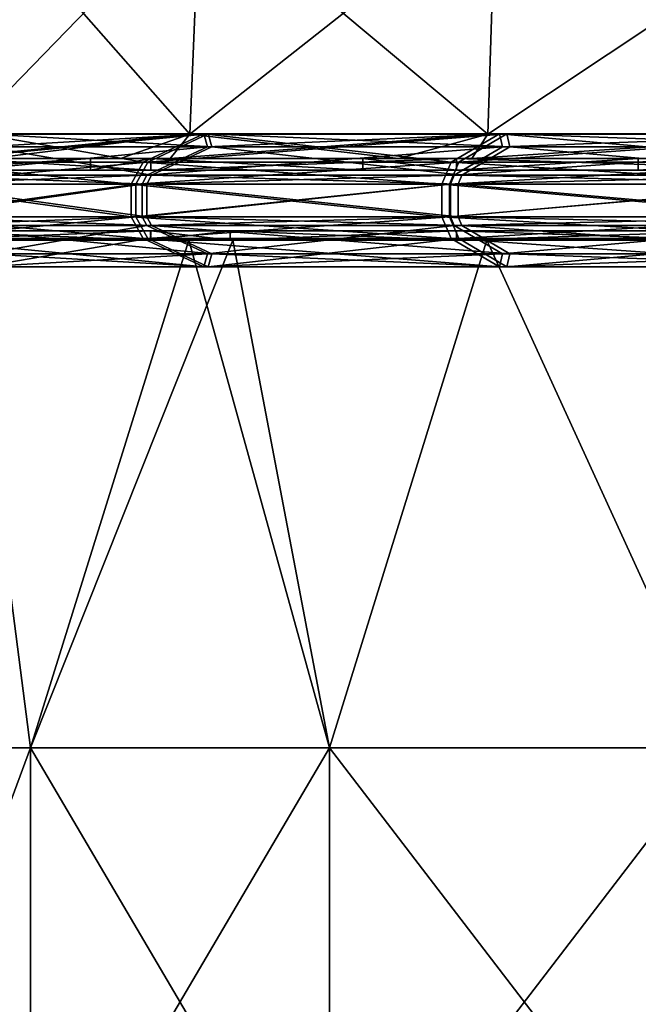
# Model space of a CAD drawing. Extents: x -226 to 210, y 0 to 1475.
# Tile 53 of 102: x -176 to -110, y 937 to 1043. Entities that reach past the tile are written whole.
import ezdxf

# ---------------------------------------------------------------- set-up
doc = ezdxf.new("R2010")
doc.units = 0
doc.header["$LTSCALE"] = 60.382224
for name, color, linetype in [('107', 7, 'CONTINUOUS'), ('108', 7, 'CONTINUOUS'), ('109', 7, 'CONTINUOUS'), ('110', 7, 'CONTINUOUS'), ('111', 7, 'CONTINUOUS'), ('112', 7, 'CONTINUOUS'), ('853', 7, 'CONTINUOUS'), ('854', 7, 'CONTINUOUS'), ('855', 7, 'CONTINUOUS'), ('856', 7, 'CONTINUOUS'), ('857', 7, 'CONTINUOUS'), ('858', 7, 'CONTINUOUS'), ('859', 7, 'CONTINUOUS'), ('860', 7, 'CONTINUOUS'), ('895', 7, 'CONTINUOUS'), ('897', 7, 'CONTINUOUS'), ('898', 7, 'CONTINUOUS'), ('899', 7, 'CONTINUOUS'), ('900', 7, 'CONTINUOUS'), ('902', 7, 'CONTINUOUS'), ('903', 7, 'CONTINUOUS'), ('904', 7, 'CONTINUOUS'), ('905', 7, 'CONTINUOUS'), ('906', 7, 'CONTINUOUS'), ('907', 7, 'CONTINUOUS'), ('908', 7, 'CONTINUOUS')]:
    doc.layers.add(name, color=color, linetype=linetype)

msp = doc.modelspace()

# ---------------------------------------------------------------- linework, layer by layer
at = {"layer": '107', "color": 7, "linetype": 'CONTINUOUS'}
for points in [[(-174.72, 964.54, 100.88), (-181.77, 1019, 87.55), (-194.88, 964.54, 52.22), (-174.72, 964.54, 100.88)], [(-157.73, 1019, 125.8), (-181.77, 1019, 87.55), (-174.72, 964.54, 100.88), (-157.73, 1019, 125.8)], [(-142.66, 964.54, 142.66), (-157.73, 1019, 125.8), (-174.72, 964.54, 100.88), (-142.66, 964.54, 142.66)], [(-153.04, 1019, 131.46), (-157.73, 1019, 125.8), (-142.66, 964.54, 142.66), (-153.04, 1019, 131.46)], [(-125.78, 1019, 157.74), (-153.04, 1019, 131.46), (-142.66, 964.54, 142.66), (-125.78, 1019, 157.74)], [(-100.88, 964.54, 174.72), (-125.78, 1019, 157.74), (-142.66, 964.54, 142.66), (-100.88, 964.54, 174.72)], [(-98.55, 1019, 176.04), (-125.78, 1019, 157.74), (-100.88, 964.54, 174.72), (-98.55, 1019, 176.04)], [(-174.72, 964.54, 100.88), (-194.88, 964.54, 52.22), (-174.72, 910.03, 100.88), (-174.72, 964.54, 100.88)], [(-174.72, 910.03, 100.88), (-194.88, 964.54, 52.22), (-194.88, 910.03, 52.22), (-174.72, 910.03, 100.88)], [(-142.66, 964.54, 142.66), (-174.72, 964.54, 100.88), (-142.66, 910.03, 142.66), (-142.66, 964.54, 142.66)], [(-142.66, 910.03, 142.66), (-174.72, 964.54, 100.88), (-174.72, 910.03, 100.88), (-142.66, 910.03, 142.66)], [(-100.88, 964.54, 174.72), (-142.66, 964.54, 142.66), (-100.88, 910.03, 174.72), (-100.88, 964.54, 174.72)], [(-100.88, 910.03, 174.72), (-142.66, 964.54, 142.66), (-142.66, 910.03, 142.66), (-100.88, 910.03, 174.72)]]:
    msp.add_3dface(points, dxfattribs=at)
at = {"layer": '108', "color": 7, "linetype": 'CONTINUOUS'}
for points in [[(-174.72, 964.54, -100.88), (-194.88, 964.54, -52.22), (-181.77, 1019, -87.54), (-174.72, 964.54, -100.88)], [(-157.73, 1019, -125.79), (-174.72, 964.54, -100.88), (-181.77, 1019, -87.54), (-157.73, 1019, -125.79)], [(-142.66, 964.54, -142.66), (-174.72, 964.54, -100.88), (-153.04, 1019, -131.46), (-142.66, 964.54, -142.66)], [(-153.04, 1019, -131.46), (-174.72, 964.54, -100.88), (-157.73, 1019, -125.79), (-153.04, 1019, -131.46)], [(-125.79, 1019, -157.74), (-142.66, 964.54, -142.66), (-153.04, 1019, -131.46), (-125.79, 1019, -157.74)], [(-100.88, 964.54, -174.72), (-142.66, 964.54, -142.66), (-125.79, 1019, -157.74), (-100.88, 964.54, -174.72)], [(-98.55, 1019, -176.04), (-100.88, 964.54, -174.72), (-125.79, 1019, -157.74), (-98.55, 1019, -176.04)], [(-194.88, 964.54, -52.22), (-174.72, 964.54, -100.88), (-194.88, 910.03, -52.22), (-194.88, 964.54, -52.22)], [(-194.88, 910.03, -52.22), (-174.72, 964.54, -100.88), (-174.72, 910.03, -100.88), (-194.88, 910.03, -52.22)], [(-174.72, 964.54, -100.88), (-142.66, 964.54, -142.66), (-174.72, 910.03, -100.88), (-174.72, 964.54, -100.88)], [(-174.72, 910.03, -100.88), (-142.66, 964.54, -142.66), (-142.66, 910.03, -142.66), (-174.72, 910.03, -100.88)], [(-142.66, 964.54, -142.66), (-100.88, 964.54, -174.72), (-142.66, 910.03, -142.66), (-142.66, 964.54, -142.66)], [(-142.66, 910.03, -142.66), (-100.88, 964.54, -174.72), (-100.88, 910.03, -174.72), (-142.66, 910.03, -142.66)]]:
    msp.add_3dface(points, dxfattribs=at)
at = {"layer": '109', "color": 7, "linetype": 'CONTINUOUS'}
for points in [[(-181.77, 1019, 87.55), (-157.73, 1019, 125.8), (-186.5, 1019, 89.82), (-181.77, 1019, 87.55)], [(-186.5, 1019, 89.82), (-157.73, 1019, 125.8), (-161.84, 1019, 129.07), (-186.5, 1019, 89.82)], [(-157.73, 1019, -125.79), (-181.77, 1019, -87.54), (-186.5, 1019, -89.82), (-157.73, 1019, -125.79)], [(-161.83, 1019, -129.07), (-157.73, 1019, -125.79), (-186.5, 1019, -89.82), (-161.83, 1019, -129.07)], [(-157.73, 1019, 125.8), (-153.04, 1019, 131.46), (-161.84, 1019, 129.07), (-157.73, 1019, 125.8)], [(-161.84, 1019, 129.07), (-153.04, 1019, 131.46), (-153.3, 1019, 139.1), (-161.84, 1019, 129.07)], [(-153.04, 1019, -131.46), (-157.73, 1019, -125.79), (-161.83, 1019, -129.07), (-153.04, 1019, -131.46)], [(-153.3, 1019, -139.1), (-153.04, 1019, -131.46), (-161.83, 1019, -129.07), (-153.3, 1019, -139.1)], [(-153.04, 1019, 131.46), (-125.78, 1019, 157.74), (-153.3, 1019, 139.1), (-153.04, 1019, 131.46)], [(-153.3, 1019, 139.1), (-125.78, 1019, 157.74), (-129.06, 1019, 161.84), (-153.3, 1019, 139.1)], [(-125.79, 1019, -157.74), (-153.04, 1019, -131.46), (-153.3, 1019, -139.1), (-125.79, 1019, -157.74)], [(-125.79, 1019, -157.74), (-153.3, 1019, -139.1), (-129.05, 1019, -161.85), (-125.79, 1019, -157.74)], [(-125.78, 1019, 157.74), (-98.55, 1019, 176.04), (-129.06, 1019, 161.84), (-125.78, 1019, 157.74)], [(-129.06, 1019, 161.84), (-98.55, 1019, 176.04), (-100.22, 1019, 181.12), (-129.06, 1019, 161.84)], [(-98.55, 1019, -176.04), (-125.79, 1019, -157.74), (-129.05, 1019, -161.85), (-98.55, 1019, -176.04)], [(-100.21, 1019, -181.13), (-98.55, 1019, -176.04), (-129.05, 1019, -161.85), (-100.21, 1019, -181.13)]]:
    msp.add_3dface(points, dxfattribs=at)
at = {"layer": '110', "color": 7, "linetype": 'CONTINUOUS'}
for points in [[(-186.5, 1019, 89.82), (-161.84, 1019, 129.07), (-186.5, 1020, 89.82), (-186.5, 1019, 89.82)], [(-186.5, 1020, 89.82), (-161.84, 1019, 129.07), (-161.83, 1020, 129.07), (-186.5, 1020, 89.82)], [(-161.84, 1019, 129.07), (-153.3, 1019, 139.1), (-161.83, 1020, 129.07), (-161.84, 1019, 129.07)], [(-161.83, 1020, 129.07), (-153.3, 1019, 139.1), (-153.3, 1020, 139.1), (-161.83, 1020, 129.07)], [(-153.3, 1019, 139.1), (-129.06, 1019, 161.84), (-153.3, 1020, 139.1), (-153.3, 1019, 139.1)], [(-153.3, 1020, 139.1), (-129.06, 1019, 161.84), (-129.05, 1020, 161.85), (-153.3, 1020, 139.1)], [(-129.06, 1019, 161.84), (-100.22, 1019, 181.12), (-129.05, 1020, 161.85), (-129.06, 1019, 161.84)], [(-129.05, 1020, 161.85), (-100.22, 1019, 181.12), (-98.47, 1020, 182.08), (-129.05, 1020, 161.85)]]:
    msp.add_3dface(points, dxfattribs=at)
at = {"layer": '111', "color": 7, "linetype": 'CONTINUOUS'}
for points in [[(-161.83, 1019, -129.07), (-186.5, 1019, -89.82), (-161.84, 1020, -129.07), (-161.83, 1019, -129.07)], [(-161.84, 1020, -129.07), (-186.5, 1019, -89.82), (-186.5, 1020, -89.82), (-161.84, 1020, -129.07)], [(-153.3, 1020, -139.1), (-161.83, 1019, -129.07), (-161.84, 1020, -129.07), (-153.3, 1020, -139.1)], [(-153.3, 1019, -139.1), (-161.83, 1019, -129.07), (-153.3, 1020, -139.1), (-153.3, 1019, -139.1)], [(-129.05, 1019, -161.85), (-153.3, 1019, -139.1), (-129.06, 1020, -161.84), (-129.05, 1019, -161.85)], [(-129.06, 1020, -161.84), (-153.3, 1019, -139.1), (-153.3, 1020, -139.1), (-129.06, 1020, -161.84)], [(-98.47, 1020, -182.08), (-129.05, 1019, -161.85), (-129.06, 1020, -161.84), (-98.47, 1020, -182.08)], [(-100.21, 1019, -181.13), (-129.05, 1019, -161.85), (-98.47, 1020, -182.08), (-100.21, 1019, -181.13)]]:
    msp.add_3dface(points, dxfattribs=at)
at = {"layer": '112', "color": 7, "linetype": 'CONTINUOUS'}
for points in [[(-207, 1020), (-201.81, 1020, 46.07), (-152.54, 1020, 0), (-207, 1020)], [(-201.81, 1020, -46.06), (-207, 1020), (-152.54, 1020, -46.12), (-201.81, 1020, -46.06)], [(-207, 1020), (-152.54, 1020, 0), (-152.54, 1020, -46.12), (-207, 1020)], [(-201.81, 1020, 46.07), (-186.5, 1020, 89.82), (-152.54, 1020, 46.12), (-201.81, 1020, 46.07)], [(-201.81, 1020, 46.07), (-152.54, 1020, 46.12), (-152.54, 1020, 0), (-201.81, 1020, 46.07)], [(-186.5, 1020, -89.82), (-201.81, 1020, -46.06), (-152.54, 1020, -46.12), (-186.5, 1020, -89.82)], [(-186.5, 1020, 89.82), (-161.83, 1020, 129.07), (-152.54, 1020, 92.24), (-186.5, 1020, 89.82)], [(-186.5, 1020, 89.82), (-152.54, 1020, 92.24), (-152.54, 1020, 46.12), (-186.5, 1020, 89.82)], [(-161.84, 1020, -129.07), (-186.5, 1020, -89.82), (-152.54, 1020, -92.24), (-161.84, 1020, -129.07)], [(-186.5, 1020, -89.82), (-152.54, 1020, -46.12), (-152.54, 1020, -92.24), (-186.5, 1020, -89.82)], [(-153.3, 1020, -139.1), (-161.84, 1020, -129.07), (-152.54, 1020, -92.24), (-153.3, 1020, -139.1)], [(-161.83, 1020, 129.07), (-153.3, 1020, 139.1), (-152.54, 1020, 92.24), (-161.83, 1020, 129.07)], [(-153.3, 1020, 139.1), (-129.05, 1020, 161.85), (-98.03, 1020, 129.53), (-153.3, 1020, 139.1)], [(-153.3, 1020, 139.1), (-98.03, 1020, 129.53), (-152.54, 1020, 92.24), (-153.3, 1020, 139.1)], [(-98.47, 1020, -182.08), (-129.06, 1020, -161.84), (-153.3, 1020, -139.1), (-98.47, 1020, -182.08)], [(-98.47, 1020, -182.08), (-153.3, 1020, -139.1), (-98.03, 1020, -129.53), (-98.47, 1020, -182.08)], [(-98.03, 1020, -129.53), (-153.3, 1020, -139.1), (-152.54, 1020, -92.24), (-98.03, 1020, -129.53)], [(-98.03, 1020, 129.53), (-98.03, 1020, 77.72), (-152.54, 1020, 92.24), (-98.03, 1020, 129.53)], [(-98.03, 1020, 77.72), (-98.03, 1020, 25.91), (-152.54, 1020, 46.12), (-98.03, 1020, 77.72)], [(-152.54, 1020, 92.24), (-98.03, 1020, 77.72), (-152.54, 1020, 46.12), (-152.54, 1020, 92.24)], [(-98.03, 1020, 25.91), (-98.03, 1020, -25.91), (-152.54, 1020, 0), (-98.03, 1020, 25.91)], [(-152.54, 1020, 46.12), (-98.03, 1020, 25.91), (-152.54, 1020, 0), (-152.54, 1020, 46.12)], [(-98.03, 1020, -25.91), (-98.03, 1020, -77.72), (-152.54, 1020, -46.12), (-98.03, 1020, -25.91)], [(-152.54, 1020, 0), (-98.03, 1020, -25.91), (-152.54, 1020, -46.12), (-152.54, 1020, 0)], [(-98.03, 1020, -77.72), (-98.03, 1020, -129.53), (-152.54, 1020, -92.24), (-98.03, 1020, -77.72)], [(-152.54, 1020, -46.12), (-98.03, 1020, -77.72), (-152.54, 1020, -92.24), (-152.54, 1020, -46.12)], [(-129.05, 1020, 161.85), (-98.47, 1020, 182.08), (-98.03, 1020, 129.53), (-129.05, 1020, 161.85)]]:
    msp.add_3dface(points, dxfattribs=at)
at = {"layer": '853', "color": 7, "linetype": 'CONTINUOUS'}
for points in [[(-206.69, 1026.5, -11.38), (-153.37, 1026.5, -11), (-202.13, 1026.5, 44.65), (-206.69, 1026.5, -11.38)], [(-153.37, 1026.5, -11), (-206.69, 1026.5, -11.38), (-196.01, 1026.5, -66.56), (-153.37, 1026.5, -11)], [(-202.13, 1026.5, 44.65), (-153.37, 1026.5, -11), (-147.8, 1026.5, 43.52), (-202.13, 1026.5, 44.65)], [(-202.13, 1026.5, 44.65), (-147.8, 1026.5, 43.52), (-186.5, 1026.5, 89.82), (-202.13, 1026.5, 44.65)], [(-144.03, 1026.5, -65.51), (-153.37, 1026.5, -11), (-196.01, 1026.5, -66.56), (-144.03, 1026.5, -65.51)], [(-144.03, 1026.5, -65.51), (-196.01, 1026.5, -66.56), (-168.29, 1026.5, -120.53), (-144.03, 1026.5, -65.51)], [(-168.29, 1026.5, -120.53), (-196.01, 1026.5, -66.56), (-186.5, 1026.5, -89.82), (-168.29, 1026.5, -120.53)], [(-186.5, 1026.5, 89.82), (-147.8, 1026.5, 43.52), (-182.08, 1026.5, 98.47), (-186.5, 1026.5, 89.82)], [(-182.08, 1026.5, 98.47), (-147.8, 1026.5, 43.52), (-129.53, 1026.5, 98.03), (-182.08, 1026.5, 98.47)], [(-182.08, 1026.5, 98.47), (-129.53, 1026.5, 98.03), (-161.83, 1026.5, 129.07), (-182.08, 1026.5, 98.47)], [(-119.65, 1026.5, -120.02), (-144.03, 1026.5, -65.51), (-168.29, 1026.5, -120.53), (-119.65, 1026.5, -120.02)], [(-119.65, 1026.5, -120.02), (-168.29, 1026.5, -120.53), (-129.05, 1026.5, -161.85), (-119.65, 1026.5, -120.02)], [(-129.05, 1026.5, -161.85), (-168.29, 1026.5, -120.53), (-161.83, 1026.5, -129.08), (-129.05, 1026.5, -161.85)], [(-161.83, 1026.5, 129.07), (-129.53, 1026.5, 98.03), (-139.1, 1026.5, 153.3), (-161.83, 1026.5, 129.07)], [(-153.37, 1026.5, -11), (-102.24, 1026.5, -11), (-147.8, 1026.5, 43.52), (-153.37, 1026.5, -11)], [(-102.24, 1026.5, -11), (-153.37, 1026.5, -11), (-144.03, 1026.5, -65.51), (-102.24, 1026.5, -11)], [(-147.8, 1026.5, 43.52), (-102.24, 1026.5, -11), (-98.53, 1026.5, 43.52), (-147.8, 1026.5, 43.52)], [(-147.8, 1026.5, 43.52), (-98.53, 1026.5, 43.52), (-129.53, 1026.5, 98.03), (-147.8, 1026.5, 43.52)], [(-96.02, 1026.5, -65.51), (-102.24, 1026.5, -11), (-144.03, 1026.5, -65.51), (-96.02, 1026.5, -65.51)], [(-96.02, 1026.5, -65.51), (-144.03, 1026.5, -65.51), (-119.65, 1026.5, -120.02), (-96.02, 1026.5, -65.51)], [(-139.1, 1026.5, 153.3), (-129.53, 1026.5, 98.03), (-92.24, 1026.5, 152.54), (-139.1, 1026.5, 153.3)], [(-139.1, 1026.5, 153.3), (-92.24, 1026.5, 152.54), (-129.05, 1026.5, 161.85), (-139.1, 1026.5, 153.3)], [(-129.53, 1026.5, 98.03), (-98.53, 1026.5, 43.52), (-77.72, 1026.5, 98.03), (-129.53, 1026.5, 98.03)], [(-129.53, 1026.5, 98.03), (-77.72, 1026.5, 98.03), (-92.24, 1026.5, 152.54), (-129.53, 1026.5, 98.03)], [(-109.55, 1026.5, -175.64), (-119.65, 1026.5, -120.02), (-129.05, 1026.5, -161.85), (-109.55, 1026.5, -175.64)], [(-129.05, 1026.5, 161.85), (-92.24, 1026.5, 152.54), (-89.81, 1026.5, 186.5), (-129.05, 1026.5, 161.85)], [(-71.79, 1026.5, -120.02), (-96.02, 1026.5, -65.51), (-119.65, 1026.5, -120.02), (-71.79, 1026.5, -120.02)], [(-71.79, 1026.5, -120.02), (-119.65, 1026.5, -120.02), (-109.55, 1026.5, -175.64), (-71.79, 1026.5, -120.02)]]:
    msp.add_3dface(points, dxfattribs=at)
at = {"layer": '854', "color": 7, "linetype": 'CONTINUOUS'}
for points in [[(-168.29, 1026.5, -120.53), (-186.5, 1026.5, -89.82), (-168.29, 1027.75, -120.53), (-168.29, 1026.5, -120.53)], [(-168.29, 1027.75, -120.53), (-186.5, 1026.5, -89.82), (-186.5, 1027.75, -89.82), (-168.29, 1027.75, -120.53)], [(-161.83, 1026.5, -129.08), (-168.29, 1026.5, -120.53), (-161.83, 1027.75, -129.07), (-161.83, 1026.5, -129.08)], [(-161.83, 1027.75, -129.07), (-168.29, 1026.5, -120.53), (-168.29, 1027.75, -120.53), (-161.83, 1027.75, -129.07)], [(-129.05, 1026.5, -161.85), (-161.83, 1026.5, -129.08), (-129.05, 1027.75, -161.85), (-129.05, 1026.5, -161.85)], [(-129.05, 1027.75, -161.85), (-161.83, 1026.5, -129.08), (-161.83, 1027.75, -129.07), (-129.05, 1027.75, -161.85)], [(-109.55, 1026.5, -175.64), (-129.05, 1026.5, -161.85), (-109.55, 1027.75, -175.64), (-109.55, 1026.5, -175.64)], [(-109.55, 1027.75, -175.64), (-129.05, 1026.5, -161.85), (-129.05, 1027.75, -161.85), (-109.55, 1027.75, -175.64)], [(-89.81, 1027.75, -186.5), (-109.55, 1026.5, -175.64), (-109.55, 1027.75, -175.64), (-89.81, 1027.75, -186.5)]]:
    msp.add_3dface(points, dxfattribs=at)
at = {"layer": '855', "color": 7, "linetype": 'CONTINUOUS'}
for points in [[(-182.08, 1026.5, 98.47), (-161.83, 1026.5, 129.07), (-182.08, 1027.75, 98.47), (-182.08, 1026.5, 98.47)], [(-182.08, 1027.75, 98.47), (-161.83, 1026.5, 129.07), (-161.83, 1027.75, 129.08), (-182.08, 1027.75, 98.47)], [(-161.83, 1026.5, 129.07), (-139.1, 1026.5, 153.3), (-161.83, 1027.75, 129.08), (-161.83, 1026.5, 129.07)], [(-161.83, 1027.75, 129.08), (-139.1, 1026.5, 153.3), (-139.1, 1027.75, 153.3), (-161.83, 1027.75, 129.08)], [(-139.1, 1026.5, 153.3), (-129.05, 1026.5, 161.85), (-139.1, 1027.75, 153.3), (-139.1, 1026.5, 153.3)], [(-139.1, 1027.75, 153.3), (-129.05, 1026.5, 161.85), (-129.05, 1027.75, 161.85), (-139.1, 1027.75, 153.3)], [(-129.05, 1026.5, 161.85), (-89.81, 1026.5, 186.5), (-129.05, 1027.75, 161.85), (-129.05, 1026.5, 161.85)], [(-129.05, 1027.75, 161.85), (-89.81, 1026.5, 186.5), (-89.8, 1027.75, 186.51), (-129.05, 1027.75, 161.85)]]:
    msp.add_3dface(points, dxfattribs=at)
at = {"layer": '856', "color": 7, "linetype": 'CONTINUOUS'}
for points in [[(-168.29, 1027.75, -120.53), (-186.5, 1027.75, -89.82), (-184.11, 1027.75, -88.67), (-168.29, 1027.75, -120.53)], [(-165.07, 1027.75, -120.46), (-168.29, 1027.75, -120.53), (-184.11, 1027.75, -88.67), (-165.07, 1027.75, -120.46)], [(-182.08, 1027.75, 98.47), (-161.83, 1027.75, 129.08), (-179.04, 1027.75, 98.51), (-182.08, 1027.75, 98.47)], [(-179.04, 1027.75, 98.51), (-161.83, 1027.75, 129.08), (-159.76, 1027.75, 127.42), (-179.04, 1027.75, 98.51)], [(-161.83, 1027.75, -129.07), (-168.29, 1027.75, -120.53), (-165.07, 1027.75, -120.46), (-161.83, 1027.75, -129.07)], [(-161.83, 1027.75, -129.07), (-165.07, 1027.75, -120.46), (-159.75, 1027.75, -127.42), (-161.83, 1027.75, -129.07)], [(-129.05, 1027.75, -161.85), (-161.83, 1027.75, -129.07), (-159.75, 1027.75, -127.42), (-129.05, 1027.75, -161.85)], [(-161.83, 1027.75, 129.08), (-139.1, 1027.75, 153.3), (-159.76, 1027.75, 127.42), (-161.83, 1027.75, 129.08)], [(-139.1, 1027.75, 153.3), (-135.25, 1027.75, 153.18), (-159.76, 1027.75, 127.42), (-139.1, 1027.75, 153.3)], [(-127.39, 1027.75, -159.78), (-129.05, 1027.75, -161.85), (-159.75, 1027.75, -127.42), (-127.39, 1027.75, -159.78)], [(-139.1, 1027.75, 153.3), (-129.05, 1027.75, 161.85), (-135.25, 1027.75, 153.18), (-139.1, 1027.75, 153.3)], [(-135.25, 1027.75, 153.18), (-129.05, 1027.75, 161.85), (-127.4, 1027.75, 159.77), (-135.25, 1027.75, 153.18)], [(-109.55, 1027.75, -175.64), (-129.05, 1027.75, -161.85), (-127.39, 1027.75, -159.78), (-109.55, 1027.75, -175.64)], [(-129.05, 1027.75, 161.85), (-89.8, 1027.75, 186.51), (-127.4, 1027.75, 159.77), (-129.05, 1027.75, 161.85)], [(-127.4, 1027.75, 159.77), (-89.8, 1027.75, 186.51), (-88.66, 1027.75, 184.11), (-127.4, 1027.75, 159.77)], [(-104.54, 1027.75, -175.58), (-109.55, 1027.75, -175.64), (-127.39, 1027.75, -159.78), (-104.54, 1027.75, -175.58)], [(-89.81, 1027.75, -186.5), (-109.55, 1027.75, -175.64), (-104.54, 1027.75, -175.58), (-89.81, 1027.75, -186.5)]]:
    msp.add_3dface(points, dxfattribs=at)
at = {"layer": '857', "color": 7, "linetype": 'CONTINUOUS'}
for points in [[(-165.07, 1027.75, -120.46), (-184.11, 1027.75, -88.67), (-157.62, 1030.36, -125.7), (-165.07, 1027.75, -120.46)], [(-157.62, 1030.36, -125.7), (-184.11, 1027.75, -88.67), (-181.64, 1030.36, -87.47), (-157.62, 1030.36, -125.7)], [(-159.75, 1027.75, -127.42), (-165.07, 1027.75, -120.46), (-157.62, 1030.36, -125.7), (-159.75, 1027.75, -127.42)], [(-127.39, 1027.75, -159.78), (-159.75, 1027.75, -127.42), (-125.7, 1030.36, -157.62), (-127.39, 1027.75, -159.78)], [(-125.7, 1030.36, -157.62), (-159.75, 1027.75, -127.42), (-157.62, 1030.36, -125.7), (-125.7, 1030.36, -157.62)], [(-104.54, 1027.75, -175.58), (-127.39, 1027.75, -159.78), (-87.47, 1030.36, -181.64), (-104.54, 1027.75, -175.58)], [(-87.47, 1030.36, -181.64), (-127.39, 1027.75, -159.78), (-125.7, 1030.36, -157.62), (-87.47, 1030.36, -181.64)]]:
    msp.add_3dface(points, dxfattribs=at)
at = {"layer": '858', "color": 7, "linetype": 'CONTINUOUS'}
for points in [[(-181.64, 1030.36, 87.47), (-179.04, 1027.75, 98.51), (-157.62, 1030.36, 125.7), (-181.64, 1030.36, 87.47)], [(-179.04, 1027.75, 98.51), (-159.76, 1027.75, 127.42), (-157.62, 1030.36, 125.7), (-179.04, 1027.75, 98.51)], [(-159.76, 1027.75, 127.42), (-135.25, 1027.75, 153.18), (-157.62, 1030.36, 125.7), (-159.76, 1027.75, 127.42)], [(-157.62, 1030.36, 125.7), (-135.25, 1027.75, 153.18), (-125.7, 1030.36, 157.62), (-157.62, 1030.36, 125.7)], [(-135.25, 1027.75, 153.18), (-127.4, 1027.75, 159.77), (-125.7, 1030.36, 157.62), (-135.25, 1027.75, 153.18)], [(-127.4, 1027.75, 159.77), (-88.66, 1027.75, 184.11), (-87.47, 1030.36, 181.64), (-127.4, 1027.75, 159.77)], [(-125.7, 1030.36, 157.62), (-127.4, 1027.75, 159.77), (-87.47, 1030.36, 181.64), (-125.7, 1030.36, 157.62)]]:
    msp.add_3dface(points, dxfattribs=at)
at = {"layer": '859', "color": 7, "linetype": 'CONTINUOUS'}
for points in [[(-181.64, 1030.36, 87.47), (-157.62, 1030.36, 125.7), (-180.42, 1056.18, 86.88), (-181.64, 1030.36, 87.47)], [(-180.42, 1056.18, 86.88), (-157.62, 1030.36, 125.7), (-156.56, 1056.18, 124.85), (-180.42, 1056.18, 86.88)], [(-157.62, 1030.36, 125.7), (-125.7, 1030.36, 157.62), (-156.56, 1056.18, 124.85), (-157.62, 1030.36, 125.7)], [(-156.56, 1056.18, 124.85), (-125.7, 1030.36, 157.62), (-124.85, 1056.18, 156.56), (-156.56, 1056.18, 124.85)], [(-125.7, 1030.36, 157.62), (-87.47, 1030.36, 181.64), (-124.85, 1056.18, 156.56), (-125.7, 1030.36, 157.62)], [(-124.85, 1056.18, 156.56), (-87.47, 1030.36, 181.64), (-86.88, 1056.18, 180.42), (-124.85, 1056.18, 156.56)]]:
    msp.add_3dface(points, dxfattribs=at)
at = {"layer": '860', "color": 7, "linetype": 'CONTINUOUS'}
for points in [[(-157.62, 1030.36, -125.7), (-181.64, 1030.36, -87.47), (-156.56, 1056.18, -124.85), (-157.62, 1030.36, -125.7)], [(-156.56, 1056.18, -124.85), (-181.64, 1030.36, -87.47), (-180.42, 1056.18, -86.88), (-156.56, 1056.18, -124.85)], [(-125.7, 1030.36, -157.62), (-157.62, 1030.36, -125.7), (-124.85, 1056.18, -156.56), (-125.7, 1030.36, -157.62)], [(-124.85, 1056.18, -156.56), (-157.62, 1030.36, -125.7), (-156.56, 1056.18, -124.85), (-124.85, 1056.18, -156.56)], [(-87.47, 1030.36, -181.64), (-125.7, 1030.36, -157.62), (-86.88, 1056.18, -180.42), (-87.47, 1030.36, -181.64)], [(-86.88, 1056.18, -180.42), (-125.7, 1030.36, -157.62), (-124.85, 1056.18, -156.56), (-86.88, 1056.18, -180.42)]]:
    msp.add_3dface(points, dxfattribs=at)
at = {"layer": '895', "linetype": 'CONTINUOUS'}
for points in [[(-179.65, 1028.98, 87.9), (-155.74, 1028.98, 125.48), (-187.14, 1025.94, 91.56), (-179.65, 1028.98, 87.9)], [(-187.14, 1025.94, 91.56), (-155.74, 1028.98, 125.48), (-162.24, 1025.94, 130.71), (-187.14, 1025.94, 91.56)], [(-161.75, 1025.94, -131.32), (-179.43, 1028.98, -88.35), (-186.91, 1025.94, -92.03), (-161.75, 1025.94, -131.32)], [(-155.27, 1028.98, -126.06), (-179.43, 1028.98, -88.35), (-161.75, 1025.94, -131.32), (-155.27, 1028.98, -126.06)], [(-155.74, 1028.98, 125.48), (-124.11, 1028.98, 156.83), (-162.24, 1025.94, 130.71), (-155.74, 1028.98, 125.48)], [(-162.24, 1025.94, 130.71), (-124.11, 1028.98, 156.83), (-129.29, 1025.94, 163.37), (-162.24, 1025.94, 130.71)], [(-128.47, 1025.94, -164.02), (-155.27, 1028.98, -126.06), (-161.75, 1025.94, -131.32), (-128.47, 1025.94, -164.02)], [(-123.33, 1028.98, -157.45), (-155.27, 1028.98, -126.06), (-128.47, 1025.94, -164.02), (-123.33, 1028.98, -157.45)], [(-124.11, 1028.98, 156.83), (-86.33, 1028.98, 180.41), (-129.29, 1025.94, 163.37), (-124.11, 1028.98, 156.83)], [(-129.29, 1025.94, 163.37), (-86.33, 1028.98, 180.41), (-89.93, 1025.94, 187.93), (-129.29, 1025.94, 163.37)], [(-88.75, 1025.94, -188.49), (-123.33, 1028.98, -157.45), (-128.47, 1025.94, -164.02), (-88.75, 1025.94, -188.49)], [(-85.2, 1028.98, -180.94), (-123.33, 1028.98, -157.45), (-88.75, 1025.94, -188.49), (-85.2, 1028.98, -180.94)]]:
    msp.add_3dface(points, dxfattribs=at)
at = {"layer": '897', "linetype": 'CONTINUOUS'}
for points in [[(-187.14, 1020.56, 91.56), (-162.24, 1020.56, 130.71), (-179.65, 1017.52, 87.9), (-187.14, 1020.56, 91.56)], [(-161.75, 1020.56, -131.32), (-186.91, 1020.56, -92.03), (-155.27, 1017.52, -126.06), (-161.75, 1020.56, -131.32)], [(-155.27, 1017.52, -126.06), (-186.91, 1020.56, -92.03), (-179.43, 1017.52, -88.35), (-155.27, 1017.52, -126.06)], [(-179.65, 1017.52, 87.9), (-162.24, 1020.56, 130.71), (-155.74, 1017.52, 125.48), (-179.65, 1017.52, 87.9)], [(-162.24, 1020.56, 130.71), (-129.29, 1020.56, 163.37), (-155.74, 1017.52, 125.48), (-162.24, 1020.56, 130.71)], [(-128.47, 1020.56, -164.02), (-161.75, 1020.56, -131.32), (-123.33, 1017.52, -157.45), (-128.47, 1020.56, -164.02)], [(-123.33, 1017.52, -157.45), (-161.75, 1020.56, -131.32), (-155.27, 1017.52, -126.06), (-123.33, 1017.52, -157.45)], [(-155.74, 1017.52, 125.48), (-129.29, 1020.56, 163.37), (-124.11, 1017.52, 156.83), (-155.74, 1017.52, 125.48)], [(-129.29, 1020.56, 163.37), (-89.93, 1020.56, 187.93), (-124.11, 1017.52, 156.83), (-129.29, 1020.56, 163.37)], [(-88.75, 1020.56, -188.49), (-128.47, 1020.56, -164.02), (-85.2, 1017.52, -180.94), (-88.75, 1020.56, -188.49)], [(-85.2, 1017.52, -180.94), (-128.47, 1020.56, -164.02), (-123.33, 1017.52, -157.45), (-85.2, 1017.52, -180.94)], [(-124.11, 1017.52, 156.83), (-89.93, 1020.56, 187.93), (-86.33, 1017.52, 180.41), (-124.11, 1017.52, 156.83)]]:
    msp.add_3dface(points, dxfattribs=at)
at = {"layer": '898', "linetype": 'CONTINUOUS'}
for points in [[(-162.75, 1021.5, 131.12), (-187.14, 1020.56, 91.56), (-187.73, 1021.5, 91.85), (-162.75, 1021.5, 131.12)], [(-186.91, 1020.56, -92.03), (-161.75, 1020.56, -131.32), (-187.5, 1021.5, -92.32), (-186.91, 1020.56, -92.03)], [(-187.5, 1021.5, -92.32), (-161.75, 1020.56, -131.32), (-162.26, 1021.5, -131.73), (-187.5, 1021.5, -92.32)], [(-162.24, 1020.56, 130.71), (-187.14, 1020.56, 91.56), (-162.75, 1021.5, 131.12), (-162.24, 1020.56, 130.71)], [(-129.7, 1021.5, 163.89), (-162.24, 1020.56, 130.71), (-162.75, 1021.5, 131.12), (-129.7, 1021.5, 163.89)], [(-161.75, 1020.56, -131.32), (-128.47, 1020.56, -164.02), (-162.26, 1021.5, -131.73), (-161.75, 1020.56, -131.32)], [(-162.26, 1021.5, -131.73), (-128.47, 1020.56, -164.02), (-128.88, 1021.5, -164.53), (-162.26, 1021.5, -131.73)], [(-129.29, 1020.56, 163.37), (-162.24, 1020.56, 130.71), (-129.7, 1021.5, 163.89), (-129.29, 1020.56, 163.37)], [(-90.21, 1021.5, 188.53), (-129.29, 1020.56, 163.37), (-129.7, 1021.5, 163.89), (-90.21, 1021.5, 188.53)], [(-89.93, 1020.56, 187.93), (-129.29, 1020.56, 163.37), (-90.21, 1021.5, 188.53), (-89.93, 1020.56, 187.93)], [(-128.47, 1020.56, -164.02), (-88.75, 1020.56, -188.49), (-128.88, 1021.5, -164.53), (-128.47, 1020.56, -164.02)], [(-128.88, 1021.5, -164.53), (-88.75, 1020.56, -188.49), (-89.04, 1021.5, -189.09), (-128.88, 1021.5, -164.53)]]:
    msp.add_3dface(points, dxfattribs=at)
at = {"layer": '899', "linetype": 'CONTINUOUS'}
for points in [[(-162.75, 1021.5, 131.12), (-187.73, 1021.5, 91.85), (-162.75, 1025, 131.12), (-162.75, 1021.5, 131.12)], [(-162.75, 1025, 131.12), (-187.73, 1021.5, 91.85), (-187.73, 1025, 91.85), (-162.75, 1025, 131.12)], [(-187.5, 1021.5, -92.32), (-162.26, 1021.5, -131.73), (-187.5, 1025, -92.32), (-187.5, 1021.5, -92.32)], [(-187.5, 1025, -92.32), (-162.26, 1021.5, -131.73), (-162.26, 1025, -131.73), (-187.5, 1025, -92.32)], [(-129.7, 1021.5, 163.89), (-162.75, 1021.5, 131.12), (-129.7, 1025, 163.89), (-129.7, 1021.5, 163.89)], [(-129.7, 1025, 163.89), (-162.75, 1021.5, 131.12), (-162.75, 1025, 131.12), (-129.7, 1025, 163.89)], [(-162.26, 1021.5, -131.73), (-128.88, 1021.5, -164.53), (-162.26, 1025, -131.73), (-162.26, 1021.5, -131.73)], [(-162.26, 1025, -131.73), (-128.88, 1021.5, -164.53), (-128.88, 1025, -164.53), (-162.26, 1025, -131.73)], [(-90.21, 1021.5, 188.53), (-129.7, 1021.5, 163.89), (-90.21, 1025, 188.53), (-90.21, 1021.5, 188.53)], [(-90.21, 1025, 188.53), (-129.7, 1021.5, 163.89), (-129.7, 1025, 163.89), (-90.21, 1025, 188.53)], [(-128.88, 1021.5, -164.53), (-89.04, 1021.5, -189.09), (-128.88, 1025, -164.53), (-128.88, 1021.5, -164.53)], [(-128.88, 1025, -164.53), (-89.04, 1021.5, -189.09), (-89.04, 1025, -189.09), (-128.88, 1025, -164.53)]]:
    msp.add_3dface(points, dxfattribs=at)
at = {"layer": '900', "linetype": 'CONTINUOUS'}
for points in [[(-187.14, 1025.94, 91.56), (-162.24, 1025.94, 130.71), (-187.73, 1025, 91.85), (-187.14, 1025.94, 91.56)], [(-162.24, 1025.94, 130.71), (-162.75, 1025, 131.12), (-187.73, 1025, 91.85), (-162.24, 1025.94, 130.71)], [(-186.91, 1025.94, -92.03), (-187.5, 1025, -92.32), (-162.26, 1025, -131.73), (-186.91, 1025.94, -92.03)], [(-161.75, 1025.94, -131.32), (-186.91, 1025.94, -92.03), (-162.26, 1025, -131.73), (-161.75, 1025.94, -131.32)], [(-162.24, 1025.94, 130.71), (-129.29, 1025.94, 163.37), (-162.75, 1025, 131.12), (-162.24, 1025.94, 130.71)], [(-129.29, 1025.94, 163.37), (-129.7, 1025, 163.89), (-162.75, 1025, 131.12), (-129.29, 1025.94, 163.37)], [(-161.75, 1025.94, -131.32), (-162.26, 1025, -131.73), (-128.88, 1025, -164.53), (-161.75, 1025.94, -131.32)], [(-128.47, 1025.94, -164.02), (-161.75, 1025.94, -131.32), (-128.88, 1025, -164.53), (-128.47, 1025.94, -164.02)], [(-129.29, 1025.94, 163.37), (-89.93, 1025.94, 187.93), (-129.7, 1025, 163.89), (-129.29, 1025.94, 163.37)], [(-89.93, 1025.94, 187.93), (-90.21, 1025, 188.53), (-129.7, 1025, 163.89), (-89.93, 1025.94, 187.93)], [(-128.47, 1025.94, -164.02), (-128.88, 1025, -164.53), (-89.04, 1025, -189.09), (-128.47, 1025.94, -164.02)], [(-88.75, 1025.94, -188.49), (-128.47, 1025.94, -164.02), (-89.04, 1025, -189.09), (-88.75, 1025.94, -188.49)]]:
    msp.add_3dface(points, dxfattribs=at)
at = {"layer": '902', "linetype": 'CONTINUOUS'}
for points in [[(-156.14, 1030.39, 125.8), (-179.65, 1028.98, 87.9), (-180.11, 1030.39, 88.12), (-156.14, 1030.39, 125.8)], [(-179.43, 1028.98, -88.35), (-155.27, 1028.98, -126.06), (-179.89, 1030.39, -88.57), (-179.43, 1028.98, -88.35)], [(-179.89, 1030.39, -88.57), (-155.27, 1028.98, -126.06), (-155.67, 1030.39, -126.38), (-179.89, 1030.39, -88.57)], [(-155.74, 1028.98, 125.48), (-179.65, 1028.98, 87.9), (-156.14, 1030.39, 125.8), (-155.74, 1028.98, 125.48)], [(-124.43, 1030.39, 157.23), (-155.74, 1028.98, 125.48), (-156.14, 1030.39, 125.8), (-124.43, 1030.39, 157.23)], [(-124.11, 1028.98, 156.83), (-155.74, 1028.98, 125.48), (-124.43, 1030.39, 157.23), (-124.11, 1028.98, 156.83)], [(-155.27, 1028.98, -126.06), (-123.33, 1028.98, -157.45), (-155.67, 1030.39, -126.38), (-155.27, 1028.98, -126.06)], [(-155.67, 1030.39, -126.38), (-123.33, 1028.98, -157.45), (-123.65, 1030.39, -157.85), (-155.67, 1030.39, -126.38)], [(-86.55, 1030.39, 180.87), (-124.11, 1028.98, 156.83), (-124.43, 1030.39, 157.23), (-86.55, 1030.39, 180.87)], [(-86.33, 1028.98, 180.41), (-124.11, 1028.98, 156.83), (-86.55, 1030.39, 180.87), (-86.33, 1028.98, 180.41)], [(-123.33, 1028.98, -157.45), (-85.2, 1028.98, -180.94), (-123.65, 1030.39, -157.85), (-123.33, 1028.98, -157.45)], [(-123.65, 1030.39, -157.85), (-85.2, 1028.98, -180.94), (-85.42, 1030.39, -181.41), (-123.65, 1030.39, -157.85)]]:
    msp.add_3dface(points, dxfattribs=at)
at = {"layer": '903', "linetype": 'CONTINUOUS'}
for points in [[(-162.64, 1027.35, 131.03), (-180.11, 1030.39, 88.12), (-187.6, 1027.35, 91.79), (-162.64, 1027.35, 131.03)], [(-179.89, 1030.39, -88.57), (-155.67, 1030.39, -126.38), (-187.37, 1027.35, -92.26), (-179.89, 1030.39, -88.57)], [(-187.37, 1027.35, -92.26), (-155.67, 1030.39, -126.38), (-162.15, 1027.35, -131.64), (-187.37, 1027.35, -92.26)], [(-156.14, 1030.39, 125.8), (-180.11, 1030.39, 88.12), (-162.64, 1027.35, 131.03), (-156.14, 1030.39, 125.8)], [(-129.61, 1027.35, 163.78), (-156.14, 1030.39, 125.8), (-162.64, 1027.35, 131.03), (-129.61, 1027.35, 163.78)], [(-155.67, 1030.39, -126.38), (-123.65, 1030.39, -157.85), (-162.15, 1027.35, -131.64), (-155.67, 1030.39, -126.38)], [(-162.15, 1027.35, -131.64), (-123.65, 1030.39, -157.85), (-128.79, 1027.35, -164.42), (-162.15, 1027.35, -131.64)], [(-124.43, 1030.39, 157.23), (-156.14, 1030.39, 125.8), (-129.61, 1027.35, 163.78), (-124.43, 1030.39, 157.23)], [(-90.15, 1027.35, 188.4), (-124.43, 1030.39, 157.23), (-129.61, 1027.35, 163.78), (-90.15, 1027.35, 188.4)], [(-123.65, 1030.39, -157.85), (-85.42, 1030.39, -181.41), (-128.79, 1027.35, -164.42), (-123.65, 1030.39, -157.85)], [(-128.79, 1027.35, -164.42), (-85.42, 1030.39, -181.41), (-88.97, 1027.35, -188.96), (-128.79, 1027.35, -164.42)], [(-86.55, 1030.39, 180.87), (-124.43, 1030.39, 157.23), (-90.15, 1027.35, 188.4), (-86.55, 1030.39, 180.87)]]:
    msp.add_3dface(points, dxfattribs=at)
at = {"layer": '904', "linetype": 'CONTINUOUS'}
for points in [[(-163.92, 1025, 132.06), (-187.6, 1027.35, 91.79), (-189.08, 1025, 92.51), (-163.92, 1025, 132.06)], [(-187.37, 1027.35, -92.26), (-162.15, 1027.35, -131.64), (-188.85, 1025, -92.98), (-187.37, 1027.35, -92.26)], [(-188.85, 1025, -92.98), (-162.15, 1027.35, -131.64), (-163.42, 1025, -132.68), (-188.85, 1025, -92.98)], [(-162.64, 1027.35, 131.03), (-187.6, 1027.35, 91.79), (-163.92, 1025, 132.06), (-162.64, 1027.35, 131.03)], [(-130.63, 1025, 165.07), (-162.64, 1027.35, 131.03), (-163.92, 1025, 132.06), (-130.63, 1025, 165.07)], [(-162.15, 1027.35, -131.64), (-128.79, 1027.35, -164.42), (-163.42, 1025, -132.68), (-162.15, 1027.35, -131.64)], [(-163.42, 1025, -132.68), (-128.79, 1027.35, -164.42), (-129.8, 1025, -165.71), (-163.42, 1025, -132.68)], [(-129.61, 1027.35, 163.78), (-162.64, 1027.35, 131.03), (-130.63, 1025, 165.07), (-129.61, 1027.35, 163.78)], [(-90.86, 1025, 189.88), (-129.61, 1027.35, 163.78), (-130.63, 1025, 165.07), (-90.86, 1025, 189.88)], [(-128.79, 1027.35, -164.42), (-88.97, 1027.35, -188.96), (-129.8, 1025, -165.71), (-128.79, 1027.35, -164.42)], [(-129.8, 1025, -165.71), (-88.97, 1027.35, -188.96), (-89.67, 1025, -190.44), (-129.8, 1025, -165.71)], [(-90.15, 1027.35, 188.4), (-129.61, 1027.35, 163.78), (-90.86, 1025, 189.88), (-90.15, 1027.35, 188.4)]]:
    msp.add_3dface(points, dxfattribs=at)
at = {"layer": '905', "linetype": 'CONTINUOUS'}
for points in [[(-163.92, 1025, 132.06), (-189.08, 1025, 92.51), (-163.92, 1021.5, 132.06), (-163.92, 1025, 132.06)], [(-163.92, 1021.5, 132.06), (-189.08, 1025, 92.51), (-189.08, 1021.5, 92.51), (-163.92, 1021.5, 132.06)], [(-188.85, 1025, -92.98), (-163.42, 1025, -132.68), (-188.85, 1021.5, -92.98), (-188.85, 1025, -92.98)], [(-188.85, 1021.5, -92.98), (-163.42, 1025, -132.68), (-163.42, 1021.5, -132.68), (-188.85, 1021.5, -92.98)], [(-130.63, 1025, 165.07), (-163.92, 1025, 132.06), (-130.63, 1021.5, 165.07), (-130.63, 1025, 165.07)], [(-130.63, 1021.5, 165.07), (-163.92, 1025, 132.06), (-163.92, 1021.5, 132.06), (-130.63, 1021.5, 165.07)], [(-163.42, 1025, -132.68), (-129.8, 1025, -165.71), (-163.42, 1021.5, -132.68), (-163.42, 1025, -132.68)], [(-163.42, 1021.5, -132.68), (-129.8, 1025, -165.71), (-129.8, 1021.5, -165.71), (-163.42, 1021.5, -132.68)], [(-90.86, 1025, 189.88), (-130.63, 1025, 165.07), (-90.86, 1021.5, 189.88), (-90.86, 1025, 189.88)], [(-90.86, 1021.5, 189.88), (-130.63, 1025, 165.07), (-130.63, 1021.5, 165.07), (-90.86, 1021.5, 189.88)], [(-129.8, 1025, -165.71), (-89.67, 1025, -190.44), (-129.8, 1021.5, -165.71), (-129.8, 1025, -165.71)], [(-129.8, 1021.5, -165.71), (-89.67, 1025, -190.44), (-89.67, 1021.5, -190.44), (-129.8, 1021.5, -165.71)]]:
    msp.add_3dface(points, dxfattribs=at)
at = {"layer": '906', "linetype": 'CONTINUOUS'}
for points in [[(-163.92, 1021.5, 132.06), (-189.08, 1021.5, 92.51), (-162.64, 1019.15, 131.03), (-163.92, 1021.5, 132.06)], [(-162.64, 1019.15, 131.03), (-189.08, 1021.5, 92.51), (-187.6, 1019.15, 91.79), (-162.64, 1019.15, 131.03)], [(-188.85, 1021.5, -92.98), (-163.42, 1021.5, -132.68), (-187.37, 1019.15, -92.26), (-188.85, 1021.5, -92.98)], [(-187.37, 1019.15, -92.26), (-163.42, 1021.5, -132.68), (-162.15, 1019.15, -131.64), (-187.37, 1019.15, -92.26)], [(-130.63, 1021.5, 165.07), (-163.92, 1021.5, 132.06), (-129.61, 1019.15, 163.78), (-130.63, 1021.5, 165.07)], [(-129.61, 1019.15, 163.78), (-163.92, 1021.5, 132.06), (-162.64, 1019.15, 131.03), (-129.61, 1019.15, 163.78)], [(-163.42, 1021.5, -132.68), (-129.8, 1021.5, -165.71), (-162.15, 1019.15, -131.64), (-163.42, 1021.5, -132.68)], [(-162.15, 1019.15, -131.64), (-129.8, 1021.5, -165.71), (-128.79, 1019.15, -164.42), (-162.15, 1019.15, -131.64)], [(-90.86, 1021.5, 189.88), (-130.63, 1021.5, 165.07), (-90.15, 1019.15, 188.4), (-90.86, 1021.5, 189.88)], [(-90.15, 1019.15, 188.4), (-130.63, 1021.5, 165.07), (-129.61, 1019.15, 163.78), (-90.15, 1019.15, 188.4)], [(-129.8, 1021.5, -165.71), (-89.67, 1021.5, -190.44), (-128.79, 1019.15, -164.42), (-129.8, 1021.5, -165.71)], [(-128.79, 1019.15, -164.42), (-89.67, 1021.5, -190.44), (-88.97, 1019.15, -188.96), (-128.79, 1019.15, -164.42)]]:
    msp.add_3dface(points, dxfattribs=at)
at = {"layer": '907', "linetype": 'CONTINUOUS'}
for points in [[(-162.64, 1019.15, 131.03), (-187.6, 1019.15, 91.79), (-156.14, 1016.11, 125.8), (-162.64, 1019.15, 131.03)], [(-156.14, 1016.11, 125.8), (-187.6, 1019.15, 91.79), (-180.11, 1016.11, 88.12), (-156.14, 1016.11, 125.8)], [(-187.37, 1019.15, -92.26), (-162.15, 1019.15, -131.64), (-179.89, 1016.11, -88.57), (-187.37, 1019.15, -92.26)], [(-179.89, 1016.11, -88.57), (-162.15, 1019.15, -131.64), (-155.67, 1016.11, -126.38), (-179.89, 1016.11, -88.57)], [(-129.61, 1019.15, 163.78), (-162.64, 1019.15, 131.03), (-124.43, 1016.11, 157.23), (-129.61, 1019.15, 163.78)], [(-124.43, 1016.11, 157.23), (-162.64, 1019.15, 131.03), (-156.14, 1016.11, 125.8), (-124.43, 1016.11, 157.23)], [(-162.15, 1019.15, -131.64), (-128.79, 1019.15, -164.42), (-155.67, 1016.11, -126.38), (-162.15, 1019.15, -131.64)], [(-155.67, 1016.11, -126.38), (-128.79, 1019.15, -164.42), (-123.65, 1016.11, -157.85), (-155.67, 1016.11, -126.38)], [(-90.15, 1019.15, 188.4), (-129.61, 1019.15, 163.78), (-86.55, 1016.11, 180.87), (-90.15, 1019.15, 188.4)], [(-86.55, 1016.11, 180.87), (-129.61, 1019.15, 163.78), (-124.43, 1016.11, 157.23), (-86.55, 1016.11, 180.87)], [(-128.79, 1019.15, -164.42), (-88.97, 1019.15, -188.96), (-123.65, 1016.11, -157.85), (-128.79, 1019.15, -164.42)], [(-123.65, 1016.11, -157.85), (-88.97, 1019.15, -188.96), (-85.42, 1016.11, -181.41), (-123.65, 1016.11, -157.85)]]:
    msp.add_3dface(points, dxfattribs=at)
at = {"layer": '908', "linetype": 'CONTINUOUS'}
for points in [[(-179.65, 1017.52, 87.9), (-155.74, 1017.52, 125.48), (-180.11, 1016.11, 88.12), (-179.65, 1017.52, 87.9)], [(-155.74, 1017.52, 125.48), (-156.14, 1016.11, 125.8), (-180.11, 1016.11, 88.12), (-155.74, 1017.52, 125.48)], [(-179.43, 1017.52, -88.35), (-179.89, 1016.11, -88.57), (-155.67, 1016.11, -126.38), (-179.43, 1017.52, -88.35)], [(-155.27, 1017.52, -126.06), (-179.43, 1017.52, -88.35), (-155.67, 1016.11, -126.38), (-155.27, 1017.52, -126.06)], [(-155.74, 1017.52, 125.48), (-124.11, 1017.52, 156.83), (-156.14, 1016.11, 125.8), (-155.74, 1017.52, 125.48)], [(-124.11, 1017.52, 156.83), (-124.43, 1016.11, 157.23), (-156.14, 1016.11, 125.8), (-124.11, 1017.52, 156.83)], [(-155.27, 1017.52, -126.06), (-155.67, 1016.11, -126.38), (-123.65, 1016.11, -157.85), (-155.27, 1017.52, -126.06)], [(-123.33, 1017.52, -157.45), (-155.27, 1017.52, -126.06), (-123.65, 1016.11, -157.85), (-123.33, 1017.52, -157.45)], [(-124.11, 1017.52, 156.83), (-86.33, 1017.52, 180.41), (-124.43, 1016.11, 157.23), (-124.11, 1017.52, 156.83)], [(-86.33, 1017.52, 180.41), (-86.55, 1016.11, 180.87), (-124.43, 1016.11, 157.23), (-86.33, 1017.52, 180.41)], [(-123.33, 1017.52, -157.45), (-123.65, 1016.11, -157.85), (-85.42, 1016.11, -181.41), (-123.33, 1017.52, -157.45)], [(-85.2, 1017.52, -180.94), (-123.33, 1017.52, -157.45), (-85.42, 1016.11, -181.41), (-85.2, 1017.52, -180.94)]]:
    msp.add_3dface(points, dxfattribs=at)

doc.saveas('drawing.dxf')
